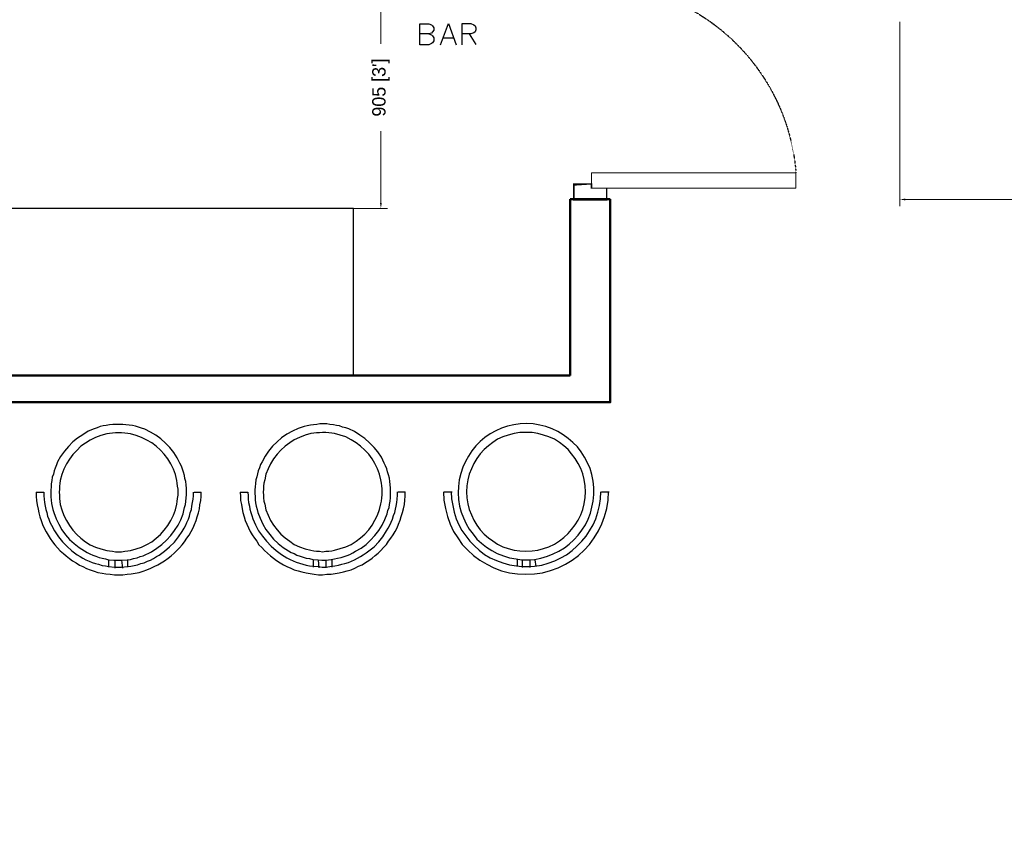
# Model space of a CAD drawing. Header units: millimetres. Extents: x 13115352 to 26511604, y 2875787 to 5794155.
# Tile 78 of 115: x 13226915 to 13230598, y 2894862 to 2897869. Entities that reach past the tile are written whole.
import ezdxf

# ---------------------------------------------------------------- set-up
doc = ezdxf.new("R2010")
doc.units = ezdxf.units.MM
doc.header["$PDMODE"] = 3
doc.linetypes.add('Hidden', pattern=[7.143750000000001, 4.7625, -2.38125])
doc.layers.get('0').update_dxf_attribs({"lineweight": 0})
doc.layers.get('Defpoints').update_dxf_attribs({"lineweight": 0})
doc.layers.add('A-ANNO-DIMS-30', color=7, linetype='Continuous', lineweight=0)
doc.layers.add('Wall New', color=6, linetype='Continuous', lineweight=50)
doc.layers.add('CT-WALL HATCH', color=250, linetype='Continuous')
doc.layers.add('TEXT', color=7, linetype='Continuous')
doc.dimstyles.new('TFS-Dim', dxfattribs={"dimtxt": 50, "dimasz": 20, "dimexe": 25, "dimexo": 25, "dimgap": 5, "dimtad": 0, "dimdec": 0, "dimzin": 0, "dimdsep": 46, "dimtxsty": 'Standard', "dimcen": 0.09, "dimclrd": 8, "dimclre": 8, "dimadec": 0, "dimazin": 0, "dimtfac": 1, "dimtdec": 0, "dimtofl": 0, "dimtmove": 0, "dimatfit": 3, "dimldrblk": 'DOT', "dimfxl": 1, "dimtolj": 1, "dimtzin": 0, "dimlwd": -1, "dimlwe": -1, "dimarcsym": 0})

# ---------------------------------------------------------------- blocks, each defined once
blk = doc.blocks.new('*D260')
at = {"layer": 'A-ANNO-DIMS-30', "color": 8, "transparency": 16777216}
for p, q in [((13230207.49578265, 2897860.507561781), (13230207.49578265, 2897171.201354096)), ((13238421.88179871, 2897856.9736107), (13238421.88179871, 2897171.201354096)), ((13230227.49578265, 2897196.201354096), (13234038.85545735, 2897196.201354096)), ((13238401.88179871, 2897196.201354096), (13234590.52212401, 2897196.201354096))]:
    blk.add_line(p, q, dxfattribs=at)
for points in [[(13230227.49578265, 2897199.53468743), (13230227.49578265, 2897192.868020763), (13230207.49578265, 2897196.201354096)], [(13238401.88179871, 2897199.53468743), (13238401.88179871, 2897192.868020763), (13238421.88179871, 2897196.201354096)]]:
    blk.add_solid(points, dxfattribs=at)
at = {"layer": 'Defpoints', "color": 0, "transparency": 16777216}
for p in [(13230207.49578265, 2897885.507561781), (13238421.88179871, 2897881.9736107), (13238421.88179871, 2897196.201354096)]:
    blk.add_point(p, dxfattribs=at)
at = {"layer": 'A-ANNO-DIMS-30', "color": 0, "transparency": 16777216, "insert": (13234314.68879068, 2897196.201354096), "char_height": 50, "attachment_point": 5}
blk.add_mtext('\\A1;8214 [27\'-5"]', dxfattribs=at)
blk = doc.blocks.new('_Dot')
at = {"color": 0, "linetype": 'ByBlock', "lineweight": -2}
blk.add_line((-0.5, 0), (-1, 0), dxfattribs=at)
at = {"color": 0, "linetype": 'ByBlock', "lineweight": 0, "const_width": 0.5}
blk.add_lwpolyline([(-0.25, 0, 1), (0.25, 0, 1)], format="xyb", close=True, dxfattribs=at)
blk = doc.blocks.new('A$C08D46EED')
at = {"lineweight": 0}
for p, q in [((-523.160182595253, 710.2240085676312), (-440.7961169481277, 609.5977459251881)), ((-1219.80353936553, 140.0112462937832, 1.09509412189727e-09), (-1137.439473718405, 39.38498364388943))]:
    blk.add_line(p, q, dxfattribs=at)
at = {"linetype": 'Continuous', "lineweight": 0, "const_width": 6.001683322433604}
blk.add_lwpolyline([(-440.7961169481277, 609.5977459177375), (-523.160182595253, 710.2240085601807), (-569.6030730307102, 672.2098244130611), (-525.2531915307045, 618.0264522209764), (-513.6424688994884, 627.5299982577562), (-475.6282847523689, 581.0871077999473)], close=True, dxfattribs=at)
blk.add_lwpolyline([(-440.7961169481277, 609.5977459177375), (-523.160182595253, 710.2240085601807), (-569.6030730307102, 672.2098244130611), (-525.2531915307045, 618.0264522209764), (-513.6424688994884, 627.5299982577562), (-475.6282847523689, 581.0871077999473)], close=True, dxfattribs=at)
at = {"lineweight": 0}
blk.add_lwpolyline([(-513.6424688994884, 627.5299982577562), (-560.085359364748, 589.5158141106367), (-46.44289046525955, -38.01418414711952), (0, 0)], close=True, dxfattribs=at)
blk.add_lwpolyline([(-513.6424688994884, 627.5299982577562), (-560.085359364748, 589.5158141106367), (-46.44289046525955, -38.01418414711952), (0, 0)], close=True, dxfattribs=at)
at = {"linetype": 'Continuous', "lineweight": 0, "const_width": 6.001683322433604, "elevation": 6.074599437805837e-08}
blk.add_lwpolyline([(-1138.196323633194, 38.76549093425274), (-1220.560389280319, 139.3917535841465), (-1174.11749881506, 177.405937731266), (-1129.767617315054, 123.2225655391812), (-1141.37833994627, 113.7190194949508), (-1103.36415579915, 67.27612905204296)], close=True, dxfattribs=at)
blk.add_lwpolyline([(-1138.196323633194, 38.76549093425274), (-1220.560389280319, 139.3917535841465), (-1174.11749881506, 177.405937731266), (-1129.767617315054, 123.2225655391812), (-1141.37833994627, 113.7190194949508), (-1103.36415579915, 67.27612905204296)], close=True, dxfattribs=at)
at = {"color": 8, "linetype": 'Hidden', "ltscale": 0.025}
blk.add_arc((-511.5805444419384, 631.9617548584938, 1.09145216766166e-09), 815.6106889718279, 219.449994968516, 304.7707103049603, dxfattribs=at)
blk = doc.blocks.new('*D262')
at = {"layer": 'A-ANNO-DIMS-30', "color": 8, "transparency": 16777216}
for p, q in [((13228012.52873171, 2898067.196622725), (13228291.11929107, 2898067.196622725)), ((13228266.11929107, 2898047.196622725), (13228266.11929107, 2897778.206815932)), ((13228266.11929107, 2897182.550342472), (13228266.11929107, 2897451.540149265)), ((13228012.52873171, 2897162.550342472), (13228291.11929107, 2897162.550342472))]:
    blk.add_line(p, q, dxfattribs=at)
for points in [[(13228262.78595773, 2898047.196622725), (13228269.4526244, 2898047.196622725), (13228266.11929107, 2898067.196622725)], [(13228262.78595773, 2897182.550342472), (13228269.4526244, 2897182.550342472), (13228266.11929107, 2897162.550342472)]]:
    blk.add_solid(points, dxfattribs=at)
at = {"layer": 'Defpoints', "color": 0, "transparency": 16777216}
for p in [(13227987.52873171, 2898067.196622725), (13227987.52873171, 2897162.550342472), (13228266.11929107, 2897162.550342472)]:
    blk.add_point(p, dxfattribs=at)
at = {"layer": 'A-ANNO-DIMS-30', "color": 0, "transparency": 16777216, "insert": (13228266.11929106, 2897614.873482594), "char_height": 50, "attachment_point": 5, "rotation": 90}
blk.add_mtext("\\A1;905 [3']", dxfattribs=at)

msp = doc.modelspace()

# ---------------------------------------------------------------- hatches: boundary and pattern name
at = {"layer": 'CT-WALL HATCH'}
h = msp.add_hatch(dxfattribs=at)
h.set_pattern_fill('ANSI31', color=0, scale=50)
h.set_pattern_definition([(45, (-94127.56251441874, 1509.201354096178), (-112.2532015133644, 112.2532015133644), [])])
h.paths.add_polyline_path([(13225482.71328596, 2882804.336648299, 0.006603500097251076), (13225451.14108666, 2882803.919656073), (13225451.14108666, 2881666.301512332), (13225482.71328596, 2881666.301512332)])
h.paths.add_polyline_path([(13227905.16203181, 2882806.791579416, 0.006603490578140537), (13227873.58983252, 2882807.208571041), (13227873.58983252, 2881669.171712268), (13227905.16203181, 2881669.171712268)])
h.paths.add_polyline_path([(13224842.1368215, 2896768.841972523), (13225225.86262795, 2896768.841972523), (13225225.86262795, 2896941.761327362), (13224842.1368215, 2896941.761327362)], flags=9)
h.paths.add_polyline_path([(13225806.5629302, 2898635.948008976), (13226104.99813813, 2898635.948008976), (13226104.99813813, 2898808.093108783), (13225806.5629302, 2898808.093108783)], flags=9)
h.paths.add_polyline_path([(13225317.60017745, 2896699.413492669), (13225616.03538538, 2896699.413492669), (13225616.03538538, 2896871.558592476), (13225317.60017745, 2896871.558592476)], flags=9)
h.paths.add_polyline_path([(13226417.89689776, 2896750.099793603), (13226597.55818808, 2896750.099793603), (13226597.55818808, 2896920.696567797), (13226417.89689776, 2896920.696567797)], flags=9)
h.paths.add_polyline_path([(13226306.81238953, 2897090.590207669), (13226940.92529275, 2897090.590207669), (13226940.92529275, 2897416.606336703), (13226306.81238953, 2897416.606336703)], flags=9)
h.paths.add_polyline_path([(13226860.5787588, 2896669.692820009), (13227404.85295235, 2896669.692820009), (13227404.85295235, 2897073.257336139), (13226860.5787588, 2897073.257336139)], flags=9)
h.paths.add_polyline_path([(13225798.25684682, 2896749.230860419), (13225977.91813714, 2896749.230860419), (13225977.91813714, 2896919.827634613), (13225798.25684682, 2896919.827634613)], flags=9)
h.paths.add_polyline_path([(13236227.3733144, 2892720.08256776), (13236820.51309934, 2892720.08256776), (13236820.51309934, 2893050.641707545), (13236227.3733144, 2893050.641707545)], flags=9)
h.paths.add_polyline_path([(13232717.74027956, 2898378.931047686), (13233142.32092045, 2898378.991317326), (13233142.36355153, 2898078.668739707), (13232717.78291065, 2898078.608470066)], flags=9)
h.paths.add_polyline_path([(13224842.1368215, 2897886.393847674), (13225225.86262795, 2897886.393847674), (13225225.86262795, 2898059.313202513), (13224842.1368215, 2898059.313202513)], flags=9)
h.paths.add_polyline_path([(13244812.02070605, 2896387.438864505), (13245730.66586734, 2896387.438864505), (13245730.66586734, 2896721.094778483), (13244812.02070605, 2896721.094778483)], flags=9)
h.paths.add_polyline_path([(13225322.80634946, 2897706.56402113), (13225657.24183333, 2897706.56402113), (13225657.24183333, 2897990.891978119), (13225322.80634946, 2897990.891978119)], flags=9)
h.paths.add_polyline_path([(13227350.34339289, 2897342.374004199), (13228048.90790902, 2897342.374004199), (13228048.90790902, 2897592.615939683), (13227350.34339289, 2897592.615939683)], flags=9)
h.paths.add_polyline_path([(13226513.6505513, 2897556.573536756), (13227461.19535417, 2897556.573536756), (13227461.19535417, 2897920.534110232), (13226513.6505513, 2897920.534110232)], flags=9)
h.paths.add_polyline_path([(13225036.00392578, 2898536.393847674), (13225419.72973223, 2898536.393847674), (13225419.72973223, 2898709.313202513), (13225036.00392578, 2898709.313202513)], flags=9)
h.paths.add_polyline_path([(13226410.85231178, 2898155.596003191), (13227005.3671561, 2898155.596003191), (13227005.3671561, 2898267.525764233), (13226410.85231178, 2898267.525764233)], flags=9)
h.paths.add_polyline_path([(13227087.72907347, 2898231.002644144), (13227548.92979032, 2898231.002644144), (13227548.92979032, 2898422.131676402), (13227087.72907347, 2898422.131676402)], flags=9)
h.paths.add_polyline_path([(13228126.27386174, 2898066.295221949), (13228907.51579722, 2898066.295221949), (13228907.51579722, 2898238.311350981), (13228126.27386174, 2898238.311350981)], flags=9)
h.paths.add_polyline_path([(13228099.04367638, 2898377.792120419), (13228375.02754735, 2898377.792120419), (13228375.02754735, 2898473.388894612), (13228099.04367638, 2898473.388894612)], flags=9)
h.paths.add_polyline_path([(13228513.42286806, 2898377.792120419), (13228789.40673903, 2898377.792120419), (13228789.40673903, 2898473.388894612), (13228513.42286806, 2898473.388894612)], flags=9)
h.paths.add_polyline_path([(13227399.64760794, 2898404.155130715), (13228144.56696278, 2898404.155130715), (13228144.56696278, 2898731.300292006), (13227399.64760794, 2898731.300292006)], flags=9)
h.paths.add_polyline_path([(13227518.04355724, 2896695.623114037), (13228113.89839595, 2896695.623114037), (13228113.89839595, 2897022.768275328), (13227518.04355724, 2897022.768275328)], flags=9)
h.paths.add_polyline_path([(13228419.4505756, 2896724.173534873), (13228700.62799496, 2896724.173534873), (13228700.62799496, 2896897.092889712), (13228419.4505756, 2896897.092889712)], flags=9)
h.paths.add_polyline_path([(13239431.93232071, 2894875.414357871), (13240125.80328845, 2894875.414357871), (13240125.80328845, 2895410.102529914), (13239431.93232071, 2895410.102529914)], flags=9)
h.paths.add_polyline_path([(13240574.93232071, 2894875.414357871), (13241268.80328845, 2894875.414357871), (13241268.80328845, 2895410.102529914), (13240574.93232071, 2895410.102529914)], flags=9)
h.paths.add_polyline_path([(13236521.76622755, 2897906.835125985), (13237058.5888082, 2897906.835125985), (13237058.5888082, 2898157.077061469), (13236521.76622755, 2898157.077061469)], flags=9)
h.paths.add_polyline_path([(13235834.84061381, 2898244.952699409), (13236249.53953855, 2898244.952699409), (13236249.53953855, 2898474.307538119), (13235834.84061381, 2898474.307538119)], flags=9)
h.paths.add_polyline_path([(13237016.51527955, 2897458.497666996), (13237870.90237632, 2897458.497666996), (13237870.90237632, 2897792.153580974), (13237016.51527955, 2897792.153580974)], flags=9)
h.paths.add_polyline_path([(13237899.56753503, 2897982.152716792), (13238434.85785761, 2897982.152716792), (13238434.85785761, 2898212.711856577), (13237899.56753503, 2898212.711856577)], flags=9)
h.paths.add_polyline_path([(13237614.97205557, 2898275.435678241), (13237951.91399105, 2898275.435678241), (13237951.91399105, 2898503.930301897), (13237614.97205557, 2898503.930301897)], flags=9)
h.paths.add_polyline_path([(13237232.84262327, 2898136.757340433), (13237606.68133294, 2898136.757340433), (13237606.68133294, 2898367.316480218), (13237232.84262327, 2898367.316480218)], flags=9)
h.paths.add_polyline_path([(13236124.37899188, 2897472.986654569), (13236959.10020838, 2897472.986654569), (13236959.10020838, 2897863.512843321), (13236124.37899188, 2897863.512843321)], flags=9)
h.paths.add_polyline_path([(13230757.74018624, 2898380.657326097), (13231182.32082712, 2898380.717595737), (13231182.36345821, 2898080.395018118), (13230757.78281733, 2898080.334748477)], flags=9)
h.paths.add_polyline_path([(13231247.74018624, 2898380.092800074), (13231672.32082712, 2898380.153069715), (13231672.36345821, 2898079.830492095), (13231247.78281733, 2898079.770222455)], flags=9)
h.paths.add_polyline_path([(13231737.74031942, 2898380.092800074), (13232162.3209603, 2898380.153069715), (13232162.36359139, 2898079.830492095), (13231737.78295051, 2898079.770222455)], flags=9)
h.paths.add_polyline_path([(13232227.74031942, 2898379.528274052), (13232652.3209603, 2898379.588543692), (13232652.36359139, 2898079.265966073), (13232227.78295051, 2898079.205696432)], flags=9)
h.paths.add_polyline_path([(13232337.52211369, 2897601.961891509), (13233333.28555455, 2897601.961891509), (13233333.28555455, 2897832.521031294), (13232337.52211369, 2897832.521031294)], flags=9)
h.paths.add_polyline_path([(13231418.52704035, 2897477.390366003), (13232044.63131261, 2897477.390366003), (13232044.63131261, 2897867.916554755), (13231418.52704035, 2897867.916554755)], flags=9)
h.paths.add_polyline_path([(13234150.19172348, 2897477.390366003), (13234498.96073144, 2897477.390366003), (13234498.96073144, 2897867.916554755), (13234150.19172348, 2897867.916554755)], flags=9)
h.paths.add_polyline_path([(13234022.50287861, 2898380.092800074), (13234447.0835195, 2898380.153069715), (13234447.12615058, 2898079.830492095), (13234022.5455097, 2898079.770222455)], flags=9)
h.paths.add_polyline_path([(13234512.50287861, 2898379.528274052), (13234937.0835195, 2898379.588543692), (13234937.12615058, 2898079.265966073), (13234512.5455097, 2898079.205696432)], flags=9)
h.paths.add_polyline_path([(13233412.63358982, 2898192.78043874), (13233909.77337477, 2898192.78043874), (13233909.77337477, 2898523.339578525), (13233412.63358982, 2898523.339578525)], flags=9)
h.paths.add_polyline_path([(13230253.07124372, 2897865.961920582), (13230853.9099534, 2897865.961920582), (13230853.9099534, 2898096.456544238), (13230253.07124372, 2898096.456544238)], flags=9)
h.paths.add_polyline_path([(13243466.78420653, 2897980.771338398), (13243761.03151836, 2897980.771338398), (13243761.03151836, 2898257.097503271), (13243466.78420653, 2898257.097503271)], flags=9)
h.paths.add_polyline_path([(13245967.73045287, 2895016.966686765), (13246172.80213746, 2895016.966686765), (13246172.80213746, 2895209.099303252), (13245967.73045287, 2895209.099303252)], flags=9)
h.paths.add_polyline_path([(13244046.56562484, 2897721.958389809), (13244341.35057108, 2897721.958389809), (13244341.35057108, 2898000.004984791), (13244046.56562484, 2898000.004984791)], flags=9)
h.paths.add_polyline_path([(13243466.78420653, 2897053.771338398), (13243761.03151836, 2897053.771338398), (13243761.03151836, 2897330.097503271), (13243466.78420653, 2897330.097503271)], flags=9)
h.paths.add_polyline_path([(13245414.23045287, 2894913.466686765), (13245619.30213746, 2894913.466686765), (13245619.30213746, 2895105.599303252), (13245414.23045287, 2895105.599303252)], flags=9)
h.paths.add_polyline_path([(13244046.56562484, 2898446.958389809), (13244341.35057108, 2898446.958389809), (13244341.35057108, 2898725.004984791), (13244046.56562484, 2898725.004984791)], flags=9)
h.paths.add_polyline_path([(13245752.18884261, 2895907.127093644), (13246111.39314369, 2895907.127093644), (13246111.39314369, 2896238.374405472), (13245752.18884261, 2896238.374405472)], flags=9)
h.paths.add_polyline_path([(13245900.98580127, 2897617.540483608), (13246350.50193031, 2897617.540483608), (13246350.50193031, 2897894.225071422), (13245900.98580127, 2897894.225071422)], flags=9)
h.paths.add_polyline_path([(13241921.09760339, 2894949.167009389), (13242197.71050662, 2894949.167009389), (13242197.71050662, 2895225.206435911), (13241921.09760339, 2895225.206435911)], flags=9)
h.paths.add_polyline_path([(13243996.51616896, 2894870.112052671), (13244705.60219047, 2894870.112052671), (13244705.60219047, 2895062.244669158), (13243996.51616896, 2895062.244669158)], flags=9)
h.paths.add_polyline_path([(13243408.66555478, 2894834.190222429), (13243901.29996338, 2894834.190222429), (13243901.29996338, 2895197.147211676), (13243408.66555478, 2895197.147211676)], flags=9)
h.paths.add_polyline_path([(13242474.67132143, 2895236.555845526), (13243261.57096301, 2895236.555845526), (13243261.57096301, 2895428.688462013), (13242474.67132143, 2895428.688462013)], flags=9)
h.paths.add_polyline_path([(13241874.52753766, 2895422.578478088), (13242260.18345164, 2895422.578478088), (13242260.18345164, 2895756.234392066), (13241874.52753766, 2895756.234392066)], flags=9)
h.paths.add_polyline_path([(13243943.53519674, 2896973.801544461), (13244543.47068061, 2896973.801544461), (13244543.47068061, 2897406.425200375), (13243943.53519674, 2897406.425200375)], flags=9)
h.paths.add_polyline_path([(13245796.85058102, 2897043.294108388), (13246412.02979249, 2897043.294108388), (13246412.02979249, 2897321.34070337), (13245796.85058102, 2897321.34070337)], flags=9)
h.paths.add_polyline_path([(13245905.42961419, 2898142.585531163), (13246261.07477548, 2898142.585531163), (13246261.07477548, 2898334.71814765), (13245905.42961419, 2898334.71814765)], flags=9)
h.paths.add_polyline_path([(13245886.36001368, 2898557.457938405), (13246242.00517497, 2898557.457938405), (13246242.00517497, 2898749.590554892), (13245886.36001368, 2898749.590554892)], flags=9)
h.paths.add_polyline_path([(13232194.30611265, 2899445.007653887), (13234893.57531727, 2899445.007653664), (13234893.57531735, 2900420.392879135), (13232194.30611273, 2900420.392879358)], flags=9)
h.paths.add_polyline_path([(13235133.71113943, 2893188.766945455), (13235788.08389929, 2893188.766945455), (13235788.08389929, 2893569.591318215), (13235133.71113943, 2893569.591318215)], flags=9)
h.paths.add_polyline_path([(13238146.76349816, 2899162.139811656), (13238914.11614673, 2899162.139811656), (13238914.11614673, 2899341.14677953), (13238146.76349816, 2899341.14677953)], flags=9)
h.paths.add_polyline_path([(13238495.33710243, 2895144.260269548), (13239079.93280136, 2895144.260269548), (13239079.93280136, 2895477.916183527), (13238495.33710243, 2895477.916183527)], flags=9)
h.paths.add_polyline_path([(13237907.52483518, 2894858.338850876), (13238356.83236206, 2894858.338850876), (13238356.83236206, 2895088.897990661), (13237907.52483518, 2895088.897990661)], flags=9)
h.paths.add_polyline_path([(13234135.16010022, 2892777.251107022), (13234931.13859484, 2892777.251107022), (13234931.13859484, 2893007.251107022), (13234135.16010022, 2893007.251107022)], flags=9)
h.paths.add_polyline_path([(13225988.95193239, 2883448.466181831), (13227182.62860361, 2883448.466181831), (13227182.62860361, 2883664.840670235), (13225988.95193239, 2883664.840670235)], flags=9)

# ---------------------------------------------------------------- linework, layer by layer
at = {"color": 251, "linetype": 'Continuous', "lineweight": 25, "true_color": 0x545454}
for p, q in [((13228596.19448199, 2897815.79747744), (13228621.60072775, 2897776.031179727)), ((13228500.09259585, 2897801.437425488), (13228536.54503542, 2897801.437425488))]:
    msp.add_line(p, q, dxfattribs=at)
at = {"color": 32, "linetype": 'Continuous', "lineweight": 25, "true_color": 0xdd6e00}
for p, q in [((13227004.96210352, 2896099.286103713), (13226976.26010416, 2896099.286103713)), ((13227593.35309037, 2896099.286103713), (13227567.52129095, 2896099.286103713)), ((13227768.43528645, 2896099.286103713), (13227739.7332871, 2896099.286103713)), ((13228356.8262733, 2896100.721203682), (13228330.99447388, 2896100.721203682)), ((13228533.34356936, 2896100.721203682), (13228503.20647003, 2896100.721203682)), ((13229120.29945624, 2896100.721203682), (13229091.59745688, 2896100.721203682)), ((13227247.4939981, 2895849.578709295), (13227247.4939981, 2895820.876709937)), ((13227247.4939981, 2895848.143609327), (13227267.58539765, 2895846.708509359)), ((13227270.45559758, 2895845.273409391), (13227270.45559758, 2895816.571410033)), ((13227296.28739701, 2895846.708509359), (13227316.37879656, 2895848.143609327)), ((13227296.28739701, 2895846.708509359), (13227299.15759694, 2895816.571410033)), ((13227317.81389653, 2895846.708509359), (13227317.81389653, 2895820.876709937)), ((13228010.96718103, 2895849.578709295), (13228031.05858058, 2895848.143609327)), ((13228012.402281, 2895849.578709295), (13228012.402281, 2895820.876709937)), ((13228031.05858058, 2895846.708509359), (13228033.92878052, 2895818.006510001)), ((13228059.76057994, 2895846.708509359), (13228079.85197949, 2895849.578709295)), ((13228059.76057994, 2895846.708509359), (13228059.76057994, 2895818.006510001)), ((13228082.72217943, 2895846.708509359), (13228082.72217943, 2895820.876709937)), ((13228771.57016403, 2895851.013809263), (13228791.66156358, 2895848.143609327)), ((13228773.005264, 2895825.18200984), (13228793.09666355, 2895822.311809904)), ((13228775.87546394, 2895851.013809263), (13228775.87546394, 2895822.311809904)), ((13228791.66156358, 2895848.143609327), (13228820.36356294, 2895848.143609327)), ((13228794.53176352, 2895848.143609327), (13228794.53176352, 2895819.441609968)), ((13228820.36356294, 2895848.143609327), (13228840.45496249, 2895849.578709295)), ((13228823.23376288, 2895848.143609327), (13228823.23376288, 2895819.441609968)), ((13228841.89006246, 2895848.143609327), (13228846.19536236, 2895822.311809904)), ((13227248.92909807, 2895822.311809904), (13227269.02049762, 2895820.876709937)), ((13227296.28739701, 2895820.876709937), (13227316.37879656, 2895822.311809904)), ((13228012.402281, 2895823.746909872), (13228032.49368055, 2895822.311809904)), ((13228061.19567991, 2895820.876709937), (13228081.28707946, 2895823.746909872)), ((13228793.09666355, 2895822.311809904), (13228820.36356294, 2895822.311809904)), ((13228820.36356294, 2895822.311809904), (13228840.45496249, 2895823.746909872))]:
    msp.add_line(p, q, dxfattribs=at)
at = {"color": 251, "linetype": 'Continuous', "lineweight": 25, "true_color": 0x545454}
for points in [[(13228444.86162681, 2897815.79747744), (13228455.90782061, 2897812.483619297), (13228459.22167876, 2897808.065141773), (13228463.64015628, 2897801.437425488), (13228463.64015628, 2897790.391231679), (13228459.22167876, 2897782.658896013), (13228455.90782061, 2897779.34503787), (13228444.86162681, 2897774.926560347), (13228411.72304538, 2897774.926560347), (13228411.72304538, 2897853.019632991), (13228444.86162681, 2897853.019632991), (13228455.90782061, 2897849.705774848), (13228459.22167876, 2897846.391916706), (13228463.64015628, 2897837.889865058), (13228463.64015628, 2897830.157529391), (13228459.22167876, 2897823.529813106), (13228455.90782061, 2897819.111335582), (13228444.86162681, 2897815.79747744), (13228411.72304538, 2897815.79747744)], [(13228489.04640204, 2897774.926560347), (13228518.87112533, 2897854.124252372), (13228547.59122923, 2897774.926560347)], [(13228569.68361685, 2897774.926560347), (13228569.68361685, 2897854.124252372), (13228602.82219828, 2897854.124252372), (13228613.86839208, 2897849.705774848), (13228618.2868696, 2897846.391916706), (13228621.60072775, 2897837.889865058), (13228621.60072775, 2897831.262148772), (13228618.2868696, 2897823.529813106), (13228613.86839208, 2897820.215954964), (13228602.82219828, 2897815.79747744), (13228569.68361685, 2897815.79747744)]]:
    msp.add_lwpolyline(points, dxfattribs=at)
at = {"color": 32, "linetype": 'Continuous', "lineweight": 25, "true_color": 0xdd6e00}
for points in [[(13226265.72020617, 2896537.55034247), (13228164.14183364, 2896537.550342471), (13228164.14183364, 2897162.550342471), (13226265.72020617, 2897162.55034247)], [(13227062.36610224, 2896100.721203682), (13227063.8012022, 2896089.240403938), (13227063.8012022, 2896077.759604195), (13227065.23630217, 2896066.278804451), (13227066.67140214, 2896054.798004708), (13227072.41180201, 2896034.706605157), (13227079.58730185, 2896013.180105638), (13227089.63300163, 2895994.523806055), (13227101.11380137, 2895975.867506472), (13227114.02970108, 2895958.646306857), (13227128.38070076, 2895942.86020721), (13227144.16680041, 2895928.509207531), (13227161.38800002, 2895915.593307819), (13227178.60919964, 2895904.112508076), (13227198.70059919, 2895895.501908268), (13227218.79199874, 2895888.326408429), (13227240.31849826, 2895882.586008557), (13227250.36419803, 2895881.150908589), (13227261.84499777, 2895879.715808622), (13227273.32579752, 2895878.280708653), (13227284.80659726, 2895878.280708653), (13227296.28739701, 2895878.280708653), (13227307.76819675, 2895879.715808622), (13227319.24899649, 2895881.150908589), (13227329.29469627, 2895882.586008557), (13227350.82119579, 2895888.326408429), (13227370.91259534, 2895895.501908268), (13227391.00399489, 2895905.547608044), (13227409.66029447, 2895915.593307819), (13227425.44639412, 2895928.509207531), (13227441.23249377, 2895942.86020721), (13227455.58349345, 2895958.646306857), (13227468.49939316, 2895975.867506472), (13227479.9801929, 2895994.523806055), (13227490.02589267, 2896014.615205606), (13227497.20139252, 2896034.706605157), (13227502.94179239, 2896056.233104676), (13227504.37689235, 2896066.278804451), (13227505.81199232, 2896077.759604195), (13227507.24709229, 2896089.240403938), (13227507.24709229, 2896100.721203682), (13227507.24709229, 2896112.202003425), (13227505.81199232, 2896123.682803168), (13227504.37689235, 2896135.163602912), (13227502.94179239, 2896145.209302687), (13227497.20139252, 2896166.735802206), (13227490.02589267, 2896186.827201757), (13227479.9801929, 2896206.918601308), (13227468.49939316, 2896225.574900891), (13227455.58349345, 2896242.796100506), (13227441.23249377, 2896258.582200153), (13227425.44639412, 2896272.933199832), (13227409.66029447, 2896285.849099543), (13227391.00399489, 2896295.894799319), (13227370.91259534, 2896305.940499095), (13227350.82119579, 2896313.115998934), (13227329.29469627, 2896318.856398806), (13227319.24899649, 2896320.291498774), (13227307.76819675, 2896321.726598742), (13227296.28739701, 2896323.16169871), (13227284.80659726, 2896323.16169871), (13227273.32579752, 2896323.16169871), (13227261.84499777, 2896321.726598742), (13227250.36419803, 2896320.291498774), (13227240.31849826, 2896318.856398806), (13227218.79199874, 2896313.115998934), (13227198.70059919, 2896305.940499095), (13227178.60919964, 2896295.894799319), (13227161.38800002, 2896284.413999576), (13227144.16680041, 2896272.933199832), (13227128.38070076, 2896257.147100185), (13227114.02970108, 2896241.361000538), (13227101.11380137, 2896224.139800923), (13227089.63300163, 2896206.918601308), (13227079.58730185, 2896186.827201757), (13227072.41180201, 2896166.735802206), (13227066.67140214, 2896145.209302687), (13227065.23630217, 2896133.728502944), (13227063.8012022, 2896123.682803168), (13227063.8012022, 2896112.202003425)], [(13227825.83928517, 2896100.721203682), (13227827.27438514, 2896089.240403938), (13227827.27438514, 2896079.194704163), (13227828.70948511, 2896067.713904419), (13227831.57968504, 2896056.233104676), (13227835.88498494, 2896034.706605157), (13227844.49558475, 2896014.615205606), (13227853.10618456, 2895994.523806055), (13227864.5869843, 2895977.30260644), (13227877.50288402, 2895960.081406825), (13227891.85388369, 2895944.295307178), (13227907.63998334, 2895929.944307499), (13227924.86118296, 2895917.028407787), (13227942.08238257, 2895905.547608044), (13227962.17378212, 2895896.937008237), (13227982.26518168, 2895888.326408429), (13228003.79168119, 2895884.021108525), (13228015.27248093, 2895881.150908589), (13228025.31818071, 2895879.715808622), (13228036.79898046, 2895879.715808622), (13228048.2797802, 2895878.280708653), (13228059.76057994, 2895879.715808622), (13228071.24137969, 2895879.715808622), (13228082.72217943, 2895881.150908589), (13228092.7678792, 2895884.021108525), (13228114.29437872, 2895889.761508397), (13228134.38577827, 2895896.937008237), (13228154.47717782, 2895905.547608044), (13228173.13347741, 2895917.028407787), (13228190.35467702, 2895929.944307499), (13228206.14077667, 2895944.295307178), (13228220.49177635, 2895960.081406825), (13228233.40767606, 2895977.30260644), (13228243.45337583, 2895995.958906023), (13228253.49907561, 2896014.615205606), (13228260.67457545, 2896036.141705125), (13228266.41497532, 2896057.668204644), (13228267.85007529, 2896067.713904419), (13228269.28517526, 2896079.194704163), (13228270.72027523, 2896090.675503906), (13228270.72027523, 2896102.156303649), (13228270.72027523, 2896113.637103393), (13228269.28517526, 2896125.117903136), (13228267.85007529, 2896135.163602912), (13228266.41497532, 2896146.644402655), (13228260.67457545, 2896168.170902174), (13228253.49907561, 2896188.262301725), (13228243.45337583, 2896208.353701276), (13228233.40767606, 2896225.574900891), (13228220.49177635, 2896242.796100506), (13228206.14077667, 2896258.582200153), (13228190.35467702, 2896272.933199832), (13228173.13347741, 2896285.849099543), (13228154.47717782, 2896297.329899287), (13228134.38577827, 2896307.375599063), (13228114.29437872, 2896314.551098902), (13228092.7678792, 2896320.291498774), (13228082.72217943, 2896321.726598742), (13228071.24137969, 2896323.16169871), (13228059.76057994, 2896324.596798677), (13228048.2797802, 2896324.596798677), (13228036.79898046, 2896323.16169871), (13228025.31818071, 2896323.16169871), (13228015.27248093, 2896321.726598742), (13228003.79168119, 2896320.291498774), (13227982.26518168, 2896314.551098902), (13227962.17378212, 2896305.940499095), (13227942.08238257, 2896297.329899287), (13227924.86118296, 2896285.849099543), (13227907.63998334, 2896272.933199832), (13227891.85388369, 2896258.582200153), (13227877.50288402, 2896242.796100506), (13227864.5869843, 2896225.574900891), (13227853.10618456, 2896206.918601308), (13227844.49558475, 2896188.262301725), (13227835.88498494, 2896168.170902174), (13227831.57968504, 2896146.644402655), (13227828.70948511, 2896135.163602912), (13227827.27438514, 2896123.682803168), (13227827.27438514, 2896112.202003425)], [(13228586.44226817, 2896102.156303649), (13228587.87736814, 2896079.194704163), (13228590.74756807, 2896057.668204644), (13228596.48796795, 2896036.141705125), (13228605.09856775, 2896016.050305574), (13228613.70916756, 2895995.958906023), (13228625.1899673, 2895977.30260644), (13228638.10586701, 2895960.081406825), (13228652.45686669, 2895944.295307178), (13228668.24296634, 2895929.944307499), (13228685.46416596, 2895918.463507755), (13228702.68536557, 2895906.982708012), (13228722.77676512, 2895896.937008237), (13228742.86816467, 2895889.761508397), (13228764.39466419, 2895884.021108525), (13228785.92116371, 2895881.150908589), (13228808.8827632, 2895879.715808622), (13228831.84436268, 2895881.150908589), (13228853.3708622, 2895884.021108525), (13228874.89736172, 2895889.761508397), (13228894.98876127, 2895896.937008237), (13228915.08016082, 2895906.982708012), (13228933.73646041, 2895918.463507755), (13228950.95766002, 2895931.379407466), (13228966.74375967, 2895945.730407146), (13228979.65965938, 2895961.516506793), (13228992.57555909, 2895978.737706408), (13229004.05635883, 2895995.958906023), (13229014.10205861, 2896016.050305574), (13229021.27755845, 2896036.141705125), (13229027.01795832, 2896057.668204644), (13229029.88815826, 2896080.629804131), (13229031.32325822, 2896102.156303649), (13229029.88815826, 2896125.117903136), (13229027.01795832, 2896148.079502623), (13229021.27755845, 2896169.606002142), (13229014.10205861, 2896189.697401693), (13229004.05635883, 2896208.353701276), (13228992.57555909, 2896227.010000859), (13228979.65965938, 2896244.231200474), (13228966.74375967, 2896260.017300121), (13228950.95766002, 2896274.3682998), (13228933.73646041, 2896287.284199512), (13228915.08016082, 2896298.764999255), (13228894.98876127, 2896307.375599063), (13228874.89736172, 2896314.551098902), (13228853.3708622, 2896320.291498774), (13228831.84436268, 2896324.596798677), (13228808.8827632, 2896324.596798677), (13228785.92116371, 2896324.596798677), (13228764.39466419, 2896320.291498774), (13228742.86816467, 2896314.551098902), (13228722.77676512, 2896307.375599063), (13228702.68536557, 2896298.764999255), (13228685.46416596, 2896287.284199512), (13228668.24296634, 2896274.3682998), (13228652.45686669, 2896260.017300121), (13228638.10586701, 2896244.231200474), (13228625.1899673, 2896227.010000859), (13228613.70916756, 2896208.353701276), (13228605.09856775, 2896188.262301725), (13228596.48796795, 2896168.170902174), (13228590.74756807, 2896146.644402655), (13228587.87736814, 2896125.117903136)]]:
    msp.add_lwpolyline(points, close=True, dxfattribs=at)
for points in [[(13227316.37879656, 2895848.143609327), (13227329.29469627, 2895849.578709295), (13227340.77549601, 2895852.448909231), (13227353.69139572, 2895855.319109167), (13227365.17219547, 2895859.624409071), (13227376.65299521, 2895862.494609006), (13227386.69869499, 2895868.235008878), (13227398.17949473, 2895872.540308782), (13227408.2251945, 2895878.280708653), (13227428.31659406, 2895891.196608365), (13227446.97289364, 2895905.547608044), (13227464.19409325, 2895921.333707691), (13227479.9801929, 2895938.554907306), (13227494.33119258, 2895957.211206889), (13227507.24709229, 2895977.30260644), (13227517.29279207, 2895997.394005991), (13227525.90339188, 2896020.355605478), (13227528.77359181, 2896031.836405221), (13227531.64379175, 2896043.317204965), (13227534.51399168, 2896054.798004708), (13227535.94909165, 2896066.278804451), (13227537.38419162, 2896079.194704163), (13227538.81929158, 2896090.675503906), (13227538.81929158, 2896103.591403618), (13227538.81929158, 2896115.07220336), (13227537.38419162, 2896127.988103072), (13227535.94909165, 2896140.904002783), (13227533.07889171, 2896152.384802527), (13227531.64379175, 2896163.86560227), (13227527.33849184, 2896175.346402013), (13227524.46829191, 2896186.827201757), (13227520.162992, 2896198.308001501), (13227514.42259213, 2896209.788801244), (13227504.37689235, 2896229.880200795), (13227491.46099265, 2896249.971600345), (13227477.10999297, 2896268.627899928), (13227459.88879335, 2896284.413999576), (13227442.66759374, 2896300.200099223), (13227424.01129415, 2896314.551098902), (13227403.9198946, 2896326.031898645), (13227382.39339508, 2896336.077598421), (13227370.91259534, 2896340.382898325), (13227359.43179559, 2896344.688198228), (13227347.95099585, 2896347.558398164), (13227336.47019611, 2896350.4285981), (13227324.98939636, 2896351.863698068), (13227312.07349665, 2896353.298798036), (13227300.59269691, 2896354.733898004), (13227287.6767972, 2896354.733898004), (13227274.76089749, 2896354.733898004), (13227263.28009774, 2896354.733898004), (13227250.36419803, 2896353.298798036), (13227238.88339829, 2896350.4285981), (13227227.40259854, 2896348.993498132), (13227215.9217988, 2896346.123298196), (13227204.44099906, 2896341.817998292), (13227192.96019932, 2896337.512698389), (13227171.4336998, 2896328.902098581), (13227151.34230025, 2896315.98619887), (13227131.25090069, 2896303.070299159), (13227114.02970108, 2896288.719299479), (13227096.80850147, 2896271.498099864), (13227082.45750178, 2896254.276900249), (13227068.10650211, 2896234.185500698), (13227056.62570236, 2896214.094101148), (13227052.32040246, 2896202.613301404), (13227048.01510255, 2896191.13250166), (13227043.70980265, 2896181.086801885), (13227040.83960272, 2896168.170902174), (13227036.53430281, 2896156.690102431), (13227035.09920285, 2896145.209302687), (13227032.22900291, 2896132.293402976), (13227032.22900291, 2896120.812603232), (13227030.79390294, 2896107.896703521), (13227030.79390294, 2896094.98080381), (13227030.79390294, 2896083.500004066), (13227032.22900291, 2896070.584104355), (13227033.66410287, 2896059.103304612), (13227036.53430281, 2896047.622504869), (13227039.40450275, 2896036.141705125), (13227042.27470268, 2896024.660905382), (13227050.88530249, 2896001.699305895), (13227060.93100227, 2895981.607906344), (13227072.41180201, 2895960.081406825), (13227086.76280169, 2895941.425107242), (13227101.11380137, 2895924.203907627), (13227118.33500098, 2895908.41780798), (13227136.99130057, 2895894.066808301), (13227157.08270012, 2895881.150908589), (13227167.12839989, 2895875.410508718), (13227177.17409967, 2895869.670108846), (13227188.65489941, 2895865.364808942), (13227200.13569916, 2895861.059509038), (13227211.6164989, 2895856.754209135), (13227223.09729864, 2895853.884009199), (13227236.01319835, 2895851.013809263), (13227247.4939981, 2895848.143609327)], [(13228079.85197949, 2895849.578709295), (13228092.7678792, 2895851.013809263), (13228104.24867895, 2895853.884009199), (13228117.16457866, 2895856.754209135), (13228128.6453784, 2895859.624409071), (13228140.12617815, 2895863.929708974), (13228150.17187792, 2895868.235008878), (13228161.65267766, 2895873.97540875), (13228171.69837744, 2895879.715808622), (13228191.78977699, 2895891.196608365), (13228210.44607657, 2895905.547608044), (13228227.66727619, 2895921.333707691), (13228243.45337583, 2895938.554907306), (13228257.80437551, 2895957.211206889), (13228270.72027523, 2895977.30260644), (13228280.765975, 2895998.829105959), (13228289.37657481, 2896020.355605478), (13228292.24677474, 2896031.836405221), (13228296.55207465, 2896043.317204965), (13228297.98717462, 2896054.798004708), (13228300.85737455, 2896067.713904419), (13228302.29247452, 2896079.194704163), (13228302.29247452, 2896092.110603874), (13228302.29247452, 2896103.591403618), (13228302.29247452, 2896116.507303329), (13228300.85737455, 2896129.42320304), (13228299.42227459, 2896140.904002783), (13228297.98717462, 2896153.819902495), (13228295.11697468, 2896165.300702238), (13228290.81167478, 2896176.781501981), (13228287.94147484, 2896188.262301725), (13228283.63617494, 2896199.743101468), (13228277.89577507, 2896209.788801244), (13228267.85007529, 2896231.315300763), (13228254.93417558, 2896251.406700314), (13228240.5831759, 2896268.627899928), (13228223.36197628, 2896285.849099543), (13228206.14077667, 2896301.635199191), (13228187.48447709, 2896314.551098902), (13228167.39307753, 2896327.466998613), (13228145.86657802, 2896337.512698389), (13228134.38577827, 2896341.817998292), (13228122.90497853, 2896344.688198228), (13228111.42417879, 2896348.993498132), (13228099.94337904, 2896350.4285981), (13228088.4625793, 2896353.298798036), (13228075.54667959, 2896354.733898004), (13228064.06587984, 2896356.168997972), (13228051.14998014, 2896356.168997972), (13228038.23408042, 2896356.168997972), (13228026.75328068, 2896354.733898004), (13228013.83738097, 2896353.298798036), (13228002.35658123, 2896351.863698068), (13227990.87578148, 2896348.993498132), (13227979.39498174, 2896346.123298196), (13227967.91418199, 2896343.253098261), (13227956.43338225, 2896338.947798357), (13227934.90688273, 2896328.902098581), (13227914.81548318, 2896317.421298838), (13227894.72408363, 2896304.505399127), (13227877.50288402, 2896288.719299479), (13227860.2816844, 2896272.933199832), (13227845.93068472, 2896254.276900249), (13227833.01478501, 2896235.620600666), (13227821.53398527, 2896214.094101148), (13227815.79358539, 2896204.048401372), (13227811.48828549, 2896192.567601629), (13227807.18298559, 2896181.086801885), (13227804.31278565, 2896169.606002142), (13227801.44258571, 2896158.125202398), (13227798.57238578, 2896146.644402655), (13227797.13728581, 2896133.728502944), (13227795.70218584, 2896120.812603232), (13227794.26708588, 2896109.331803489), (13227794.26708588, 2896096.415903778), (13227795.70218584, 2896084.935104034), (13227795.70218584, 2896072.019204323), (13227797.13728581, 2896060.53840458), (13227800.00748575, 2896049.057604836), (13227802.87768568, 2896036.141705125), (13227805.74788562, 2896024.660905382), (13227814.35848543, 2896003.134405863), (13227824.4041852, 2895981.607906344), (13227835.88498494, 2895961.516506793), (13227850.23598463, 2895942.86020721), (13227864.5869843, 2895925.639007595), (13227881.80818392, 2895908.41780798), (13227900.4644835, 2895894.066808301), (13227920.55588305, 2895881.150908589), (13227930.60158283, 2895875.410508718), (13227942.08238257, 2895871.105208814), (13227952.12808235, 2895865.364808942), (13227963.60888209, 2895861.059509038), (13227975.08968183, 2895858.189309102), (13227986.57048158, 2895853.884009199), (13227999.48638129, 2895852.448909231), (13228010.96718103, 2895849.578709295)], [(13228840.45496249, 2895849.578709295), (13228864.85166195, 2895853.884009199), (13228889.2483614, 2895861.059509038), (13228910.77486092, 2895869.670108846), (13228932.30136044, 2895879.715808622), (13228952.39275999, 2895892.631708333), (13228971.04905957, 2895906.982708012), (13228988.27025919, 2895922.768807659), (13229004.05635883, 2895939.990007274), (13229018.40735852, 2895958.646306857), (13229031.32325822, 2895978.737706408), (13229041.368958, 2896000.264205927), (13229049.97955781, 2896021.790705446), (13229055.71995768, 2896044.752304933), (13229060.02525758, 2896067.713904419), (13229062.89545752, 2896092.110603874), (13229062.89545752, 2896117.942403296), (13229060.02525758, 2896142.339102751), (13229055.71995768, 2896166.735802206), (13229048.54445784, 2896189.697401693), (13229038.49875807, 2896211.223901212), (13229028.45305829, 2896231.315300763), (13229015.53715858, 2896251.406700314), (13229001.1861589, 2896270.062999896), (13228983.96495928, 2896287.284199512), (13228966.74375967, 2896301.635199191), (13228948.08746009, 2896315.98619887), (13228927.99606054, 2896327.466998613), (13228906.46956101, 2896337.512698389), (13228883.50796153, 2896346.123298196), (13228860.54636204, 2896351.863698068), (13228836.14966259, 2896356.168997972), (13228811.75296313, 2896357.60409794), (13228787.35626368, 2896356.168997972), (13228762.95956422, 2896353.298798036), (13228739.99796474, 2896347.558398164), (13228717.03636525, 2896340.382898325), (13228695.50986573, 2896330.337198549), (13228675.41846618, 2896318.856398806), (13228655.32706663, 2896305.940499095), (13228638.10586701, 2896290.154399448), (13228620.8846674, 2896274.3682998), (13228606.53366772, 2896255.712000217), (13228593.61776801, 2896235.620600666), (13228582.13696827, 2896215.529201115), (13228572.09126849, 2896194.002701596), (13228564.91576865, 2896171.04110211), (13228559.17536878, 2896146.644402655), (13228556.30516884, 2896122.247703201), (13228554.87006887, 2896097.851003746), (13228556.30516884, 2896073.454304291), (13228560.61046875, 2896049.057604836), (13228566.35086862, 2896026.096005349), (13228574.96146842, 2896004.569505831), (13228585.0071682, 2895983.043006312), (13228596.48796795, 2895962.951606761), (13228610.83896763, 2895944.295307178), (13228625.1899673, 2895925.639007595), (13228642.41116692, 2895909.852907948), (13228661.0674665, 2895895.501908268), (13228681.15886605, 2895882.586008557), (13228701.2502656, 2895871.105208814), (13228724.21186509, 2895862.494609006), (13228747.17346458, 2895855.319109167), (13228771.57016403, 2895851.013809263)], [(13226976.26010416, 2896100.721203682), (13226976.26010416, 2896084.935104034), (13226977.69520413, 2896069.149004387), (13226980.56540406, 2896053.36290474), (13226983.435604, 2896037.576805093), (13226986.30580394, 2896023.225805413), (13226990.61110384, 2896008.874805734), (13226994.91640374, 2895994.523806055), (13227000.65680362, 2895980.172806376), (13227006.39720349, 2895965.821806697), (13227013.57270333, 2895952.905906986), (13227020.74820317, 2895939.990007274), (13227029.35880297, 2895927.074107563), (13227037.96940278, 2895915.593307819), (13227046.58000259, 2895904.112508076), (13227056.62570236, 2895892.631708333), (13227066.67140214, 2895881.150908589), (13227078.15220188, 2895871.105208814), (13227088.19790166, 2895862.494609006), (13227101.11380137, 2895852.448909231), (13227112.59460111, 2895843.838309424), (13227125.51050082, 2895836.662809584), (13227138.42640053, 2895828.052209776), (13227151.34230025, 2895822.311809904), (13227164.25819996, 2895815.136310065), (13227178.60919964, 2895810.831010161), (13227192.96019932, 2895805.090610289), (13227207.31119899, 2895800.785310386), (13227223.09729864, 2895797.91511045), (13227237.44829832, 2895795.044910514), (13227253.23439797, 2895793.609810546), (13227269.02049762, 2895792.174710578), (13227284.80659726, 2895792.174710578), (13227300.59269691, 2895792.174710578), (13227316.37879656, 2895793.609810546), (13227332.16489621, 2895795.044910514), (13227346.51589588, 2895797.91511045), (13227362.30199553, 2895800.785310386), (13227376.65299521, 2895805.090610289), (13227391.00399489, 2895810.831010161), (13227405.35499457, 2895816.571410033), (13227418.27089428, 2895822.311809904), (13227431.18679399, 2895829.487309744), (13227444.1026937, 2895836.662809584), (13227457.01859341, 2895843.838309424), (13227469.93449312, 2895853.884009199), (13227481.41529287, 2895862.494609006), (13227492.89609261, 2895872.540308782), (13227502.94179239, 2895882.586008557), (13227512.98749216, 2895892.631708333), (13227523.03319194, 2895904.112508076), (13227531.64379175, 2895915.593307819), (13227540.25439155, 2895928.509207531), (13227548.86499136, 2895939.990007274), (13227556.0404912, 2895954.341006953), (13227563.21599104, 2895967.256906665), (13227568.95639091, 2895980.172806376), (13227574.69679078, 2895994.523806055), (13227579.00209069, 2896008.874805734), (13227583.30739059, 2896023.225805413), (13227587.61269049, 2896039.011905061), (13227589.04779046, 2896053.36290474), (13227591.9179904, 2896069.149004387), (13227593.35309037, 2896084.935104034), (13227593.35309037, 2896100.721203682)], [(13227004.96210352, 2896100.721203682), (13227004.96210352, 2896087.80530397), (13227006.39720349, 2896074.889404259), (13227007.83230345, 2896061.973504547), (13227010.70250339, 2896049.057604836), (13227012.13760336, 2896036.141705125), (13227016.44290326, 2896024.660905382), (13227019.3131032, 2896011.74500567), (13227023.6184031, 2896000.264205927), (13227027.923703, 2895988.783406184), (13227033.66410287, 2895977.30260644), (13227045.14490262, 2895955.776106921), (13227059.4959023, 2895934.249607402), (13227075.28200195, 2895915.593307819), (13227091.06810159, 2895898.372108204), (13227109.72440118, 2895881.150908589), (13227129.81580073, 2895866.79990891), (13227141.29660047, 2895859.624409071), (13227151.34230025, 2895853.884009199), (13227162.82309999, 2895848.143609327), (13227174.30389973, 2895842.403209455), (13227185.78469948, 2895838.097909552), (13227198.70059919, 2895833.792609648), (13227210.18139893, 2895830.922409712), (13227223.09729864, 2895826.617109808), (13227236.01319835, 2895825.18200984), (13227248.92909807, 2895822.311809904)], [(13227316.37879656, 2895822.311809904), (13227330.72979624, 2895823.746909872), (13227343.64569595, 2895826.617109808), (13227355.12649569, 2895829.487309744), (13227368.0423954, 2895833.792609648), (13227380.95829511, 2895836.662809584), (13227392.43909486, 2895842.403209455), (13227403.9198946, 2895846.708509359), (13227415.40069434, 2895852.448909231), (13227426.88149409, 2895859.624409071), (13227436.92719386, 2895865.364808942), (13227446.97289364, 2895872.540308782), (13227457.01859341, 2895879.715808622), (13227475.674893, 2895896.937008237), (13227494.33119258, 2895914.158207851), (13227508.68219226, 2895934.249607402), (13227523.03319194, 2895954.341006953), (13227530.20869178, 2895965.821806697), (13227535.94909165, 2895977.30260644), (13227540.25439155, 2895987.348306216), (13227545.99479143, 2896000.264205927), (13227550.30009133, 2896011.74500567), (13227553.17029126, 2896023.225805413), (13227557.47559117, 2896036.141705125), (13227558.91069113, 2896049.057604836), (13227561.78089107, 2896061.973504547), (13227563.21599104, 2896074.889404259), (13227564.65109101, 2896087.80530397), (13227564.65109101, 2896100.721203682)], [(13227739.7332871, 2896100.721203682), (13227741.16838706, 2896084.935104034), (13227741.16838706, 2896069.149004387), (13227744.038587, 2896054.798004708), (13227746.90878693, 2896039.011905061), (13227749.77898687, 2896024.660905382), (13227754.08428678, 2896008.874805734), (13227758.38958668, 2895994.523806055), (13227764.12998655, 2895981.607906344), (13227771.30548639, 2895967.256906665), (13227777.04588626, 2895954.341006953), (13227784.2213861, 2895941.425107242), (13227792.83198591, 2895928.509207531), (13227801.44258571, 2895917.028407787), (13227810.05318552, 2895904.112508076), (13227820.0988853, 2895894.066808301), (13227830.14458507, 2895882.586008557), (13227841.62538482, 2895872.540308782), (13227853.10618456, 2895862.494609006), (13227864.5869843, 2895853.884009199), (13227876.06778405, 2895845.273409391), (13227888.98368376, 2895836.662809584), (13227901.89958347, 2895829.487309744), (13227914.81548318, 2895822.311809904), (13227929.16648286, 2895816.571410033), (13227942.08238257, 2895810.831010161), (13227956.43338225, 2895806.525710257), (13227970.78438193, 2895802.220410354), (13227986.57048158, 2895799.350210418), (13228000.92148126, 2895796.480010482), (13228016.7075809, 2895793.609810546), (13228032.49368055, 2895792.174710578), (13228048.2797802, 2895792.174710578), (13228064.06587984, 2895793.609810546), (13228079.85197949, 2895793.609810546), (13228095.63807914, 2895796.480010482), (13228109.98907882, 2895799.350210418), (13228125.77517847, 2895802.220410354), (13228140.12617815, 2895806.525710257), (13228154.47717782, 2895810.831010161), (13228168.8281775, 2895816.571410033), (13228181.74407722, 2895823.746909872), (13228196.09507689, 2895829.487309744), (13228209.01097661, 2895838.097909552), (13228220.49177635, 2895845.273409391), (13228233.40767606, 2895853.884009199), (13228244.8884758, 2895863.929708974), (13228256.36927555, 2895872.540308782), (13228266.41497532, 2895882.586008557), (13228276.4606751, 2895894.066808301), (13228286.50637487, 2895905.547608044), (13228295.11697468, 2895917.028407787), (13228303.72757449, 2895928.509207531), (13228312.33817429, 2895941.425107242), (13228319.51367414, 2895954.341006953), (13228326.68917398, 2895967.256906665), (13228332.42957385, 2895981.607906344), (13228338.16997372, 2895995.958906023), (13228342.47527362, 2896010.309905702), (13228346.78057352, 2896024.660905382), (13228351.08587343, 2896039.011905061), (13228353.95607337, 2896054.798004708), (13228355.39117333, 2896070.584104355), (13228356.8262733, 2896086.370204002), (13228356.8262733, 2896102.156303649)], [(13227768.43528645, 2896100.721203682), (13227769.87038642, 2896087.80530397), (13227769.87038642, 2896074.889404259), (13227771.30548639, 2896061.973504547), (13227774.17568633, 2896049.057604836), (13227775.61078629, 2896037.576805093), (13227779.9160862, 2896024.660905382), (13227782.78628613, 2896013.180105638), (13227787.09158603, 2896001.699305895), (13227791.39688594, 2895990.218506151), (13227797.13728581, 2895978.737706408), (13227808.61808556, 2895955.776106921), (13227822.96908524, 2895935.684707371), (13227838.75518488, 2895917.028407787), (13227855.9763845, 2895898.372108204), (13227874.63268408, 2895882.586008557), (13227894.72408363, 2895868.235008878), (13227904.76978341, 2895861.059509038), (13227914.81548318, 2895855.319109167), (13227926.29628292, 2895849.578709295), (13227937.77708267, 2895843.838309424), (13227949.25788241, 2895839.533009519), (13227962.17378212, 2895835.227709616), (13227973.65458187, 2895830.922409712), (13227986.57048158, 2895828.052209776), (13227999.48638129, 2895825.18200984), (13228012.402281, 2895823.746909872)], [(13228081.28707946, 2895823.746909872), (13228094.20297917, 2895825.18200984), (13228107.11887888, 2895828.052209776), (13228120.03477859, 2895830.922409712), (13228131.51557834, 2895833.792609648), (13228144.43147805, 2895838.097909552), (13228155.91227779, 2895842.403209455), (13228167.39307753, 2895848.143609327), (13228178.87387728, 2895853.884009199), (13228190.35467702, 2895859.624409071), (13228200.4003768, 2895866.79990891), (13228210.44607657, 2895873.97540875), (13228220.49177635, 2895881.150908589), (13228240.5831759, 2895896.937008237), (13228257.80437551, 2895915.593307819), (13228273.59047516, 2895934.249607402), (13228286.50637487, 2895955.776106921), (13228293.68187471, 2895965.821806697), (13228299.42227459, 2895977.30260644), (13228305.16267446, 2895988.783406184), (13228309.46797436, 2896000.264205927), (13228313.77327427, 2896013.180105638), (13228318.07857417, 2896024.660905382), (13228320.9487741, 2896037.576805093), (13228323.81897404, 2896049.057604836), (13228325.25407401, 2896061.973504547), (13228326.68917398, 2896074.889404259), (13228328.12427394, 2896089.240403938), (13228328.12427394, 2896102.156303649)], [(13228500.33627009, 2896102.156303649), (13228501.77137006, 2896070.584104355), (13228507.51176994, 2896040.447005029), (13228514.68726977, 2896010.309905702), (13228524.73296955, 2895981.607906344), (13228537.64886926, 2895954.341006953), (13228553.43496891, 2895929.944307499), (13228570.65616852, 2895905.547608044), (13228590.74756807, 2895884.021108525), (13228612.27406759, 2895863.929708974), (13228636.67076705, 2895846.708509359), (13228662.50256647, 2895830.922409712), (13228688.33436589, 2895818.006510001), (13228717.03636525, 2895806.525710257), (13228747.17346458, 2895799.350210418), (13228777.3105639, 2895795.044910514), (13228808.8827632, 2895793.609810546), (13228840.45496249, 2895795.044910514), (13228870.59206182, 2895799.350210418), (13228900.72916114, 2895807.960810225), (13228929.4311605, 2895818.006510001), (13228956.69805989, 2895830.922409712), (13228981.09475935, 2895846.708509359), (13229005.4914588, 2895863.929708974), (13229027.01795832, 2895884.021108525), (13229047.10935787, 2895905.547608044), (13229064.33055749, 2895929.944307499), (13229080.11665713, 2895955.776106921), (13229093.03255685, 2895983.043006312), (13229103.07825662, 2896010.309905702), (13229111.68885643, 2896040.447005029), (13229115.99415633, 2896070.584104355), (13229117.4292563, 2896103.591403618)], [(13228529.03826945, 2896102.156303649), (13228530.47336942, 2896076.324504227), (13228534.77866932, 2896050.492704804), (13228540.51906919, 2896026.096005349), (13228547.69456904, 2896001.699305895), (13228557.74026881, 2895978.737706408), (13228569.22106855, 2895957.211206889), (13228583.57206823, 2895937.119807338), (13228599.35816788, 2895917.028407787), (13228616.5793675, 2895899.807208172), (13228633.80056711, 2895884.021108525), (13228653.89196666, 2895868.235008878), (13228675.41846618, 2895855.319109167), (13228698.38006567, 2895845.273409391), (13228722.77676512, 2895836.662809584), (13228747.17346458, 2895829.487309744), (13228773.005264, 2895825.18200984)], [(13228840.45496249, 2895823.746909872), (13228867.72186188, 2895828.052209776), (13228892.11856134, 2895835.227709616), (13228916.51526079, 2895843.838309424), (13228939.47686028, 2895855.319109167), (13228961.0033598, 2895866.79990891), (13228981.09475935, 2895882.586008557), (13228999.75105893, 2895898.372108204), (13229018.40735852, 2895917.028407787), (13229034.19345816, 2895935.684707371), (13229047.10935787, 2895955.776106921), (13229060.02525758, 2895978.737706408), (13229070.07095736, 2896001.699305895), (13229077.2464572, 2896026.096005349), (13229084.42195704, 2896050.492704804), (13229087.29215698, 2896076.324504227), (13229088.72725694, 2896102.156303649)], [(13227267.58539765, 2895846.708509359), (13227281.93639733, 2895846.708509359), (13227296.28739701, 2895846.708509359)], [(13228031.05858058, 2895848.143609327), (13228045.40958026, 2895846.708509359), (13228059.76057994, 2895846.708509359)], [(13227269.02049762, 2895820.876709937), (13227283.3714973, 2895820.876709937), (13227296.28739701, 2895820.876709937)], [(13228032.49368055, 2895822.311809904), (13228046.84468023, 2895820.876709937), (13228061.19567991, 2895820.876709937)]]:
    msp.add_lwpolyline(points, dxfattribs=at)
at = {"layer": 'Wall New'}
msp.add_line((13229124.14183364, 2897197.287852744, 5.64332572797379e-08), (13228974.14183354, 2897197.287852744, 5.64332572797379e-08), dxfattribs=at)
for points in [[(13228974.14183364, 2897197.287852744), (13228974.14183364, 2896537.550342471)], [(13229124.14183364, 2896537.550342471), (13229124.14183364, 2897197.287852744)], [(13228974.14183364, 2896537.550342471), (13224791.42059199, 2896537.55034247)], [(13229124.14183364, 2896537.550342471), (13229124.14183364, 2896437.550342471), (13224791.42059199, 2896437.55034247)], [(13229124.14183364, 2896437.550342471), (13227407.04404435, 2896437.55034247)]]:
    msp.add_lwpolyline(points, dxfattribs=at)

# ---------------------------------------------------------------- block references
at = {"layer": 'TEXT', "lineweight": 0, "ltscale": 50, "xscale": -0.9431548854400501, "yscale": 0.9431548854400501, "zscale": 0.9431548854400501, "rotation": 129.3008264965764}
msp.add_blockref('A$C08D46EED', (13229818.96830897, 2897238.819271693), dxfattribs=at)

# ---------------------------------------------------------------- dimensions: what is measured, and where the dimension line sits
at = {"layer": 'A-ANNO-DIMS-30'}
dim = msp.add_aligned_dim(p1=(13227987.5287317, 2898067.196622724), p2=(13227987.5287317, 2897162.550342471), distance=278.59055937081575, dimstyle='TFS-Dim', dxfattribs=at)
dim.commit()
dim.dimension.update_dxf_attribs({"geometry": '*D262', "text_midpoint": (13228266.11929106, 2897614.873482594)})
dim = msp.add_linear_dim(base=(13238421.88179871, 2897196.201354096), p1=(13230207.49578265, 2897885.507561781), p2=(13238421.88179871, 2897881.9736107), dimstyle='TFS-Dim', dxfattribs=at)
dim.commit()
dim.dimension.update_dxf_attribs({"geometry": '*D260', "text_midpoint": (13234314.68879068, 2897196.201354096)})

doc.saveas('drawing.dxf')
